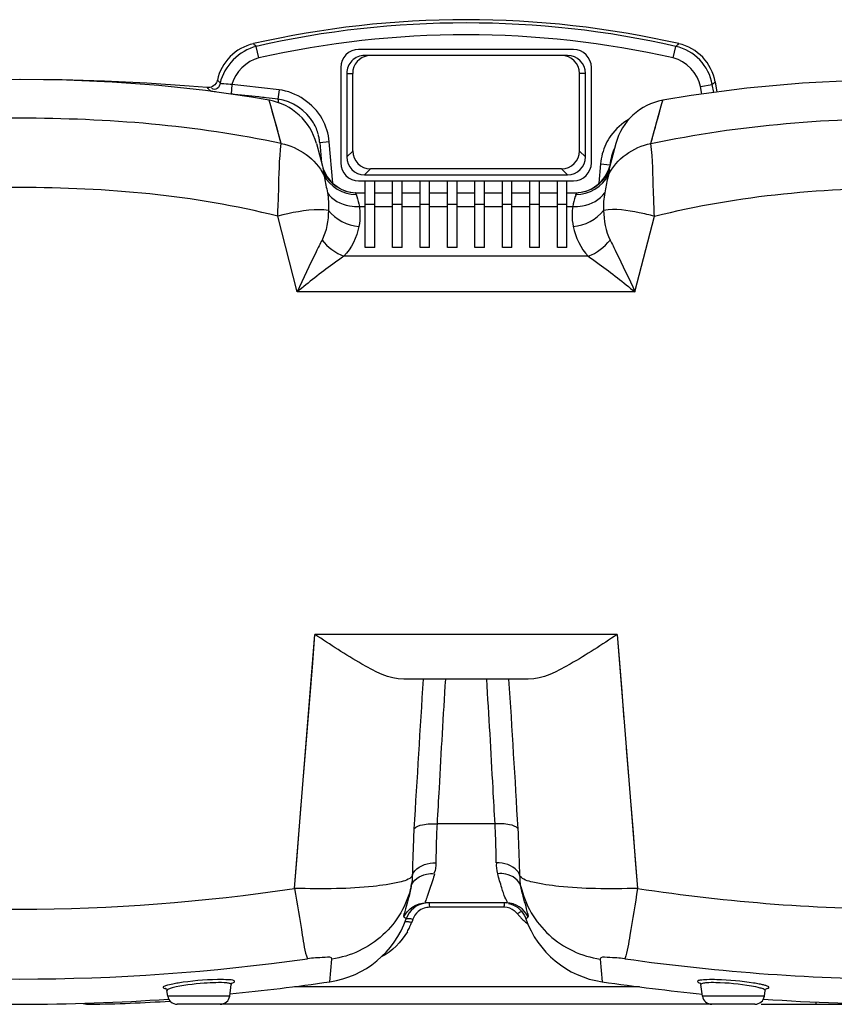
# Model space of a CAD drawing. Header units: millimetres. Extents: x 0 to 297, y 0 to 210.
# Tile 38 of 46: x 226 to 243, y 153 to 174. Entities that reach past the tile are written whole.
import ezdxf

# ---------------------------------------------------------------- set-up
doc = ezdxf.new("R2010")
doc.units = ezdxf.units.MM
doc.header["$LTSCALE"] = 16.335
doc.layers.get('0').update_dxf_attribs({"linetype": 'CONTINUOUS'})
doc.layers.add('08_SURFACES', color=7, linetype='CONTINUOUS')

msp = doc.modelspace()

# ---------------------------------------------------------------- linework, layer by layer
at = {"color": 9, "linetype": 'Continuous'}
for p, q in [((230.816, 173.417), (230.875, 173.361)), ((230.816, 173.417), (230.816, 173.417)), ((230.93, 173.118), (230.875, 173.361)), ((239.612, 173.118), (239.666, 173.361)), ((239.666, 173.361), (239.725, 173.417)), ((239.724, 173.416), (239.726, 173.417)), ((232.771, 172.795), (232.896, 172.795)), ((237.771, 172.795), (237.646, 172.795)), ((230.368, 172.562), (230.348, 172.363)), ((231.355, 172.451), (231.331, 172.253)), ((240.183, 172.519), (240.428, 172.562)), ((240.211, 172.361), (240.183, 172.519)), ((240.428, 172.562), (240.488, 172.616)), ((240.458, 172.394), (240.428, 172.562)), ((240.486, 172.614), (240.487, 172.616)), ((231.183, 172.113), (231.15, 172.232)), ((231.331, 172.253), (231.339, 172.181)), ((231.333, 172.231), (231.334, 172.225)), ((239.359, 172.113), (239.392, 172.232)), ((231.4, 171.324), (231.183, 172.113)), ((239.141, 171.324), (239.359, 172.113)), ((239.37, 172.155), (239.379, 172.187)), ((231.279, 171.764), (231.233, 171.93)), ((232.405, 171.36), (232.206, 171.343)), ((232.481, 170.497), (232.405, 171.36)), ((232.771, 171.044), (232.896, 171.169)), ((237.771, 171.044), (237.646, 171.169)), ((233.146, 170.67), (233.271, 170.795)), ((237.396, 170.67), (237.271, 170.795)), ((238.087, 170.9), (238.052, 170.497)), ((238.087, 170.9), (238.287, 170.882)), ((238.052, 170.497), (238.065, 170.496)), ((233.036, 170.009), (233.158, 170.009)), ((233.358, 170.045), (233.158, 170.045)), ((233.358, 170.009), (233.733, 170.009)), ((233.933, 170.045), (233.733, 170.045)), ((233.933, 170.009), (234.308, 170.009)), ((234.508, 170.045), (234.308, 170.045)), ((234.508, 170.009), (234.883, 170.009)), ((235.083, 170.045), (234.883, 170.045)), ((235.083, 170.009), (235.458, 170.009)), ((235.658, 170.045), (235.458, 170.045)), ((235.658, 170.009), (236.033, 170.009)), ((236.233, 170.045), (236.033, 170.045)), ((236.233, 170.009), (236.608, 170.009)), ((236.808, 170.045), (236.608, 170.045)), ((236.808, 170.009), (237.183, 170.009)), ((237.383, 170.045), (237.183, 170.045)), ((237.383, 170.009), (237.506, 170.009)), ((231.732, 168.217), (231.325, 169.804)), ((238.809, 168.217), (239.217, 169.804)), ((237.829, 168.963), (232.713, 168.963)), ((238.809, 168.217), (231.732, 168.217)), ((231.679, 155.723), (232.106, 161.042)), ((232.058, 160.445), (232.106, 161.042)), ((238.436, 161.042), (232.106, 161.042)), ((238.436, 161.042), (238.863, 155.723)), ((238.627, 158.66), (238.675, 158.068)), ((235.878, 157.076), (234.664, 157.076)), ((236.063, 155.327), (234.504, 155.327)), ((232.419, 153.767), (232.46, 154.242)), ((238.081, 154.242), (238.123, 153.766)), ((231.674, 153.665), (238.907, 153.665)), ((230.32, 153.467), (229.022, 153.467)), ((241.52, 153.467), (240.222, 153.467)), ((227.389, 153.32), (227.393, 153.296)), ((242.598, 153.346), (242.598, 153.295))]:
    msp.add_line(p, q, dxfattribs=at)
at = {"color": 7, "linetype": 'Continuous'}
for p, q in [((237.521, 173.295), (233.021, 173.295)), ((237.396, 173.17), (233.146, 173.17)), ((232.646, 172.92), (232.646, 170.92)), ((237.896, 170.92), (237.896, 172.92)), ((226.813, 172.661), (225.925, 172.67)), ((232.771, 172.795), (232.771, 171.044)), ((232.896, 171.17), (232.896, 172.795)), ((237.646, 171.17), (237.646, 172.795)), ((237.771, 171.044), (237.771, 172.795)), ((232.135, 171.326), (232.262, 170.85)), ((232.206, 171.343), (232.243, 170.924)), ((238.407, 171.326), (238.279, 170.85)), ((237.271, 170.795), (233.271, 170.795)), ((238.286, 170.875), (238.287, 170.882)), ((233.146, 170.67), (237.396, 170.67)), ((233.021, 170.545), (237.521, 170.545)), ((233.158, 169.148), (233.158, 170.545)), ((233.358, 169.148), (233.358, 170.545)), ((233.733, 169.148), (233.733, 170.545)), ((233.933, 169.148), (233.933, 170.545)), ((234.308, 169.148), (234.308, 170.545)), ((234.508, 169.148), (234.508, 170.545)), ((234.883, 169.148), (234.883, 170.545)), ((235.083, 169.148), (235.083, 170.545)), ((235.458, 169.148), (235.458, 170.545)), ((235.658, 169.148), (235.658, 170.545)), ((236.033, 169.148), (236.033, 170.545)), ((236.233, 169.148), (236.233, 170.545)), ((236.608, 169.148), (236.608, 170.545)), ((236.808, 169.148), (236.808, 170.545)), ((237.183, 169.148), (237.183, 170.545)), ((237.383, 169.148), (237.383, 170.545)), ((232.963, 170.295), (233.158, 170.295)), ((233.358, 170.295), (233.733, 170.295)), ((233.933, 170.295), (234.308, 170.295)), ((234.508, 170.295), (234.883, 170.295)), ((235.083, 170.295), (235.458, 170.295)), ((235.658, 170.295), (236.033, 170.295)), ((236.233, 170.295), (236.608, 170.295)), ((236.808, 170.295), (237.183, 170.295)), ((237.383, 170.295), (237.579, 170.295)), ((233.358, 169.148), (233.158, 169.148)), ((233.933, 169.148), (233.733, 169.148)), ((234.508, 169.148), (234.308, 169.148)), ((235.083, 169.148), (234.883, 169.148)), ((235.658, 169.148), (235.458, 169.148)), ((236.233, 169.148), (236.033, 169.148)), ((236.808, 169.148), (236.608, 169.148)), ((237.383, 169.148), (237.183, 169.148)), ((236.575, 160.107), (233.966, 160.107)), ((236.118, 155.42), (234.424, 155.42)), ((236.162, 155.407), (236.213, 155.393)), ((230.32, 153.467), (230.354, 153.708)), ((240.222, 153.467), (240.188, 153.708)), ((229.022, 153.467), (229.005, 153.582)), ((241.52, 153.467), (241.536, 153.582)), ((241.322, 153.295), (229.22, 153.295)), ((241.449, 153.295), (268.866, 153.295))]:
    msp.add_line(p, q, dxfattribs=at)
at = {"color": 9, "linetype": 'Continuous'}
for points in [[(230.816, 173.417), (230.832, 173.403), (230.85, 173.386), (230.875, 173.361)], [(239.666, 173.361), (239.688, 173.381), (239.705, 173.398), (239.717, 173.409)], [(240.428, 172.562), (240.45, 172.582), (240.467, 172.597), (240.479, 172.608)], [(231.171, 172.155), (231.163, 172.187), (231.156, 172.211), (231.152, 172.225), (231.15, 172.232), (231.15, 172.232)], [(231.331, 172.253), (231.331, 172.248), (231.332, 172.243), (231.333, 172.237)], [(231.334, 172.225), (231.336, 172.211), (231.336, 172.204)], [(239.379, 172.187), (239.39, 172.225), (239.391, 172.232), (239.391, 172.232)], [(231.233, 171.93), (231.197, 172.062), (231.183, 172.113)], [(231.336, 172.204), (231.338, 172.189), (231.339, 172.181)], [(239.141, 171.324), (239.175, 171.448), (239.207, 171.563), (239.237, 171.669), (239.263, 171.765), (239.287, 171.852), (239.309, 171.93), (239.328, 172.001), (239.345, 172.062), (239.359, 172.113)], [(231.4, 171.324), (231.366, 171.448), (231.335, 171.562), (231.305, 171.668), (231.279, 171.764)], [(238.436, 161.042), (238.484, 160.445), (238.532, 159.849), (238.579, 159.254)], [(231.867, 158.068), (231.915, 158.66), (232.058, 160.445)], [(231.679, 155.723), (231.726, 156.305), (231.82, 157.478)], [(238.722, 157.478), (238.769, 156.891), (238.816, 156.305), (238.863, 155.723)], [(234.157, 155.076), (234.154, 155.068), (234.151, 155.061), (234.149, 155.053), (234.146, 155.046), (234.143, 155.038), (234.14, 155.031), (234.138, 155.023), (234.135, 155.016), (234.132, 155.008)]]:
    msp.add_lwpolyline(points, dxfattribs=at)
at = {"color": 7, "linetype": 'Continuous'}
for points in [[(231.15, 172.232), (230.779, 172.296), (229.812, 172.436), (228.832, 172.541), (227.861, 172.613), (226.901, 172.655), (225.932, 172.67), (224.963, 172.656), (224.003, 172.614), (223.03, 172.543), (222.048, 172.438), (221.078, 172.299), (220.692, 172.232)], [(229.849, 172.498), (229.473, 172.529), (228.587, 172.59), (227.7, 172.634), (226.813, 172.661)], [(230.062, 172.654), (230.056, 172.634), (230.045, 172.606), (230.029, 172.581), (230.01, 172.558), (229.988, 172.538), (229.963, 172.522), (229.936, 172.509), (229.908, 172.501), (229.879, 172.497), (229.849, 172.498)], [(244.522, 172.669), (243.442, 172.649), (242.318, 172.59), (241.153, 172.485)], [(241.153, 172.485), (239.983, 172.331), (239.392, 172.232)], [(236.213, 155.393), (236.262, 155.373), (236.309, 155.349), (236.352, 155.319), (236.393, 155.285), (236.43, 155.247), (236.462, 155.206), (236.49, 155.161), (236.513, 155.113), (236.524, 155.085)], [(230.354, 153.71), (230.356, 153.718), (230.361, 153.73), (230.367, 153.739), (230.371, 153.743)], [(240.169, 153.745), (240.168, 153.746), (240.167, 153.746), (240.17, 153.744), (240.175, 153.738), (240.181, 153.729), (240.186, 153.717), (240.188, 153.71)], [(228.985, 153.624), (228.982, 153.625), (228.978, 153.626), (228.976, 153.627), (228.977, 153.626), (228.98, 153.625), (228.986, 153.62), (228.993, 153.612), (229, 153.6), (229.005, 153.587), (229.005, 153.582)], [(241.536, 153.582), (241.537, 153.586), (241.541, 153.599), (241.548, 153.612), (241.556, 153.62), (241.561, 153.624), (241.564, 153.626), (241.565, 153.627)]]:
    msp.add_lwpolyline(points, dxfattribs=at)
at = {"color": 9, "linetype": 'Continuous'}
for centre, radius, start, end in [((235.271, 153.92), 19.932, 77.26, 102.74), ((235.271, 153.92), 19.683, 77.26, 102.74), ((225.674, 126.264), 46.535, 82.9876, 84.211), ((225.666, 126.166), 46.434, 83.4932, 84.2128), ((225.69, 126.386), 46.213, 83.2967, 83.4928), ((225.703, 126.492), 46.106, 82.9884, 83.2967), ((239.286, 170.794), 1.204, 144.536, 154.575), ((237.504, 170.545), 0.55, 353.4925, 355), ((233.393, 170.488), 0.482, 208.5239, 210.1155), ((237.149, 170.488), 0.481, 329.8948, 331.4856), ((225.921, 193.673), 38.384, 261.3721, 278.628), ((244.63, 193.507), 38.222, 261.3214, 269.9863), ((233.828, 155.306), 0.676, 1.8154, 3.2549), ((236.718, 155.305), 0.655, 176.6389, 178.1249), ((236.063, 154.977), 0.35, 86.946, 89.9927), ((236.062, 154.958), 0.369, 51.6263, 53.9603), ((236.057, 154.953), 0.376, 39.0078, 51.5974), ((236.528, 154.968), 0.284, 124.5731, 128.8227), ((237.412, 156.051), 1.368, 219.029, 220.493), ((237.42, 156.058), 1.378, 220.4945, 223.5017), ((237.425, 156.062), 1.386, 223.5006, 228.2565), ((232.834, 155.503), 1.39, 330.3149, 334.6142), ((232.834, 155.503), 1.389, 334.6129, 337.3045), ((232.839, 155.501), 1.383, 337.3046, 339.1344), ((237.42, 156.056), 1.377, 228.2546, 231.7498), ((225.921, 196.769), 42.945, 261.933, 278.066), ((244.628, 196.606), 42.784, 261.8947, 269.9911), ((230.171, 147.88), 5.933, 91.0616, 99.0182), ((230.174, 152.144), 1.667, 86.3267, 87.8485), ((240.731, 150.172), 3.612, 80.0056, 81.0168)]:
    msp.add_arc(centre, radius, start, end, dxfattribs=at)
at = {"color": 7, "linetype": 'Continuous'}
for centre, radius, start, end in [((231.039, 172.442), 1, 102.8693, 167.7573), ((233.021, 172.92), 0.375, 90, 180), ((237.521, 172.92), 0.375, 0, 90), ((239.503, 172.442), 1, 10, 77.1307), ((233.271, 172.795), 0.375, 97.4462, 180), ((237.271, 172.795), 0.375, 0, 90), ((230.928, 171.002), 1.25, 15, 79.7466), ((239.614, 171.002), 1.25, 100.2529, 165), ((231.198, 171.254), 1.013, 14.7319, 29.8855), ((231.194, 171.253), 1.016, 9.8765, 14.7003), ((231.201, 171.254), 1.009, 5.009, 9.8803), ((239.283, 170.796), 1, 154.5744, 159.6624), ((233.271, 171.17), 0.375, 180, 270), ((237.271, 171.17), 0.375, 270, 360), ((239.29, 170.794), 1.007, 164.7509, 174.9726), ((239.286, 170.795), 1.003, 159.6717, 164.7592), ((232.987, 171.045), 0.75, 195, 268.1692), ((233.021, 170.92), 0.375, 180, 270), ((237.521, 170.92), 0.375, 270, 360), ((237.555, 171.045), 0.75, 270, 345), ((234.489, 154.92), 0.5, 97.5425, 160.6843), ((232.13, 155.747), 2, 278.303, 340.6843), ((238.412, 155.745), 2, 199.2849, 261.6974), ((229.22, 153.495), 0.2, 188, 270), ((230.122, 153.495), 0.2, 270, 352), ((240.42, 153.495), 0.2, 188, 270), ((241.322, 153.495), 0.2, 270, 352), ((227.387, 153.796), 0.5, 254.4427, 270.6435), ((227.056, 183.295), 30, 270.6428, 273.8495)]:
    msp.add_arc(centre, radius, start, end, dxfattribs=at)
for centre, major_axis, ratio, start_param, end_param in [((233.146, 172.795), (0.375, 0), 0.999201, 1.570796, 3.141593), ((237.396, 172.795), (0.375, 0), 0.999201, 0, 1.570796), ((233.146, 171.045), (0.266, 0.266), 0.998404, -3.926192, -2.356993), ((237.396, 171.045), (0.266, -0.266), 0.998404, -0.784599, 0.784599)]:
    msp.add_ellipse(centre, major_axis=major_axis, ratio=ratio, start_param=start_param, end_param=end_param, dxfattribs=at)
at = {"color": 9, "linetype": 'Continuous'}
for points in [[(230.875, 173.361), (230.525, 173.281), (230.194, 172.945), (230.12, 172.593)], [(230.93, 173.118), (230.673, 173.06), (230.429, 172.818), (230.368, 172.562)], [(240.183, 172.519), (240.135, 172.791), (239.881, 173.057), (239.612, 173.118)], [(232.256, 171.845), (232.079, 172.161), (231.714, 172.407), (231.355, 172.451)], [(232.075, 171.758), (231.927, 172.016), (231.627, 172.216), (231.331, 172.253)], [(232.405, 171.36), (232.391, 171.529), (232.339, 171.698), (232.256, 171.845)], [(238.684, 171.837), (238.537, 171.752), (238.405, 171.632), (238.306, 171.493)], [(231.4, 171.324), (231.764, 171.261), (232.128, 170.997), (232.29, 170.666)], [(238.199, 171.311), (238.138, 171.183), (238.1, 171.041), (238.087, 170.9)], [(238.252, 170.666), (238.414, 170.997), (238.778, 171.261), (239.141, 171.324)], [(232.275, 170.746), (232.384, 170.495), (232.689, 170.295), (232.963, 170.295)], [(232.29, 170.666), (232.405, 170.429), (232.703, 170.254), (232.967, 170.258)], [(237.575, 170.258), (237.838, 170.254), (238.137, 170.429), (238.252, 170.666)], [(237.579, 170.295), (237.853, 170.295), (238.157, 170.495), (238.266, 170.746)], [(232.365, 170.296), (232.386, 170.174), (232.399, 170.049), (232.389, 169.926)], [(238.177, 170.296), (238.155, 170.174), (238.143, 170.049), (238.153, 169.926)], [(233.036, 170.009), (233.043, 169.952), (233.048, 169.896), (233.049, 169.839)], [(237.506, 170.009), (237.498, 169.952), (237.494, 169.895), (237.493, 169.837)], [(232.389, 169.926), (232.384, 169.714), (232.35, 169.493), (232.254, 169.304)], [(232.389, 169.926), (232.529, 169.731), (232.788, 169.61), (233.027, 169.59)], [(233.049, 169.839), (233.051, 169.756), (233.044, 169.672), (233.027, 169.59)], [(237.493, 169.837), (237.491, 169.755), (237.498, 169.671), (237.515, 169.59)], [(237.515, 169.59), (237.754, 169.61), (238.012, 169.731), (238.153, 169.926)], [(238.153, 169.926), (238.158, 169.714), (238.191, 169.493), (238.288, 169.304)], [(233.027, 169.59), (232.98, 169.361), (232.871, 169.136), (232.713, 168.963)], [(237.515, 169.59), (237.562, 169.361), (237.671, 169.136), (237.829, 168.963)], [(232.254, 169.304), (232.372, 169.155), (232.534, 169.03), (232.713, 168.963)], [(237.829, 168.963), (238.008, 169.03), (238.17, 169.155), (238.288, 169.304)], [(234.372, 160.107), (234.303, 159.063), (234.243, 158.018), (234.18, 156.973)], [(236.361, 156.973), (236.299, 158.018), (236.239, 159.063), (236.169, 160.107)], [(234.637, 156.257), (234.636, 156.184), (234.637, 156.104), (234.599, 156.042)], [(235.933, 156.031), (235.915, 156.106), (235.902, 156.186), (235.915, 156.261)], [(234.143, 155.981), (234.142, 155.911), (234.145, 155.835), (234.113, 155.773)], [(236.02, 155.735), (235.987, 155.832), (235.957, 155.931), (235.933, 156.031)], [(236.421, 155.763), (236.406, 155.836), (236.396, 155.912), (236.407, 155.986)], [(233.968, 155.126), (234.043, 155.29), (234.243, 155.42), (234.424, 155.42)], [(234.392, 155.309), (234.347, 155.294), (234.303, 155.27), (234.267, 155.239)], [(236.279, 155.256), (236.222, 155.297), (236.151, 155.323), (236.082, 155.326)], [(236.573, 155.126), (236.499, 155.29), (236.299, 155.42), (236.118, 155.42)], [(234.267, 155.239), (234.217, 155.197), (234.178, 155.138), (234.157, 155.076)], [(234.041, 154.815), (233.915, 154.595), (233.72, 154.404), (233.496, 154.286)], [(230.262, 153.741), (230.185, 153.75), (230.107, 153.749), (230.029, 153.747)], [(230.237, 153.81), (230.178, 153.812), (230.12, 153.812), (230.061, 153.811)], [(241.434, 153.635), (241.373, 153.653), (241.311, 153.665), (241.248, 153.676)]]:
    msp.add_open_spline(points, degree=3, dxfattribs=at)
for points, knots in [([(240.428, 172.562), (240.395, 172.751), (240.211, 173.118), (239.854, 173.318), (239.666, 173.361)], [0, 0, 0, 0, 0.500117, 1, 1, 1, 1]), ([(230.12, 172.593), (230.105, 172.608), (230.094, 172.63), (230.06, 172.647), (230.062, 172.654)], [0, 0, 0, 0, 0.744874, 1, 1, 1, 1]), ([(229.907, 172.435), (229.892, 172.45), (229.873, 172.471), (229.853, 172.492), (229.849, 172.498)], [0, 0, 0, 0, 0.739331, 1, 1, 1, 1]), ([(230.047, 172.402), (230.028, 172.405), (229.983, 172.416), (229.927, 172.414), (229.907, 172.435)], [0, 0, 0, 0, 0.387965, 1, 1, 1, 1]), ([(230.12, 172.593), (230.11, 172.55), (230.089, 172.457), (229.974, 172.452), (229.947, 172.478)], [0, 0, 0, 0, 0.536623, 1, 1, 1, 1]), ([(230.368, 172.562), (230.311, 172.561), (230.238, 172.578), (230.135, 172.57), (230.12, 172.593)], [0, 0, 0, 0, 0.674234, 1, 1, 1, 1]), ([(231.4, 171.324), (229.606, 171.707), (225.921, 172.004), (222.236, 171.707), (220.441, 171.324)], [0, 0, 0, 0, 0.500001, 1, 1, 1, 1]), ([(239.141, 171.324), (241.01, 171.723), (244.848, 172.013), (248.687, 171.669), (250.545, 171.223)], [0, 0, 0, 0, 0.50007, 1, 1, 1, 1]), ([(231.325, 169.804), (231.332, 169.978), (231.356, 170.485), (231.356, 170.994), (231.4, 171.324)], [0, 0, 0, 0, 0.343419, 1, 1, 1, 1]), ([(239.217, 169.804), (239.21, 169.978), (239.186, 170.485), (239.186, 170.994), (239.141, 171.324)], [0, 0, 0, 0, 0.343438, 1, 1, 1, 1]), ([(232.262, 170.85), (232.267, 170.834), (232.274, 170.8), (232.276, 170.764), (232.275, 170.746)], [0, 0, 0, 0, 0.477898, 1, 1, 1, 1]), ([(238.279, 170.85), (238.275, 170.834), (238.268, 170.8), (238.266, 170.764), (238.266, 170.746)], [0, 0, 0, 0, 0.4779, 1, 1, 1, 1]), ([(232.275, 170.746), (232.275, 170.736), (232.279, 170.709), (232.285, 170.682), (232.29, 170.666)], [0, 0, 0, 0, 0.376741, 1, 1, 1, 1]), ([(232.29, 170.666), (232.295, 170.646), (232.323, 170.524), (232.347, 170.4), (232.365, 170.296)], [0, 0, 0, 0, 0.161482, 1, 1, 1, 1]), ([(238.252, 170.666), (238.247, 170.646), (238.218, 170.524), (238.195, 170.4), (238.177, 170.296)], [0, 0, 0, 0, 0.161468, 1, 1, 1, 1]), ([(238.266, 170.746), (238.267, 170.736), (238.262, 170.709), (238.256, 170.682), (238.252, 170.666)], [0, 0, 0, 0, 0.376745, 1, 1, 1, 1]), ([(231.325, 169.804), (229.567, 170.245), (225.921, 170.563), (222.275, 170.245), (220.517, 169.804)], [0, 0, 0, 0, 0.500001, 1, 1, 1, 1]), ([(239.217, 169.804), (240.99, 170.249), (244.667, 170.565), (248.346, 170.237), (250.116, 169.781)], [0, 0, 0, 0, 0.500022, 1, 1, 1, 1]), ([(232.365, 170.296), (232.464, 170.145), (232.72, 170.016), (232.967, 170.005), (233.036, 170.009)], [0, 0, 0, 0, 0.724572, 1, 1, 1, 1]), ([(232.963, 170.295), (232.96, 170.295), (232.949, 170.281), (232.964, 170.268), (232.97, 170.258)], [0, 0, 0, 0, 0.187586, 1, 1, 1, 1]), ([(232.967, 170.258), (232.973, 170.244), (233.001, 170.163), (233.021, 170.079), (233.036, 170.009)], [0, 0, 0, 0, 0.169364, 1, 1, 1, 1]), ([(237.506, 170.009), (237.574, 170.005), (237.822, 170.016), (238.078, 170.145), (238.177, 170.296)], [0, 0, 0, 0, 0.275427, 1, 1, 1, 1]), ([(237.575, 170.258), (237.569, 170.244), (237.541, 170.163), (237.521, 170.079), (237.506, 170.009)], [0, 0, 0, 0, 0.169386, 1, 1, 1, 1]), ([(237.579, 170.295), (237.581, 170.295), (237.593, 170.281), (237.577, 170.268), (237.572, 170.258)], [0, 0, 0, 0, 0.187712, 1, 1, 1, 1]), ([(239.217, 169.804), (239.111, 169.831), (238.763, 169.905), (238.397, 169.97), (238.153, 169.926)], [0, 0, 0, 0, 0.30652, 1, 1, 1, 1]), ([(232.389, 169.926), (232.326, 169.937), (231.966, 169.949), (231.61, 169.877), (231.325, 169.804)], [0, 0, 0, 0, 0.17811, 1, 1, 1, 1]), ([(232.254, 169.304), (232.212, 169.223), (232.032, 168.863), (231.86, 168.5), (231.732, 168.217)], [0, 0, 0, 0, 0.228058, 1, 1, 1, 1]), ([(238.288, 169.304), (238.33, 169.223), (238.51, 168.863), (238.681, 168.5), (238.809, 168.217)], [0, 0, 0, 0, 0.228055, 1, 1, 1, 1]), ([(232.713, 168.963), (232.634, 168.91), (232.299, 168.672), (231.976, 168.418), (231.732, 168.217)], [0, 0, 0, 0, 0.231552, 1, 1, 1, 1]), ([(237.829, 168.963), (237.908, 168.91), (238.242, 168.672), (238.566, 168.418), (238.809, 168.217)], [0, 0, 0, 0, 0.23155, 1, 1, 1, 1]), ([(234.838, 160.107), (234.79, 159.345), (234.733, 158.334), (234.677, 157.324), (234.664, 157.076)], [0, 0, 0, 0, 0.754638, 1, 1, 1, 1]), ([(235.878, 157.076), (235.864, 157.324), (235.809, 158.334), (235.752, 159.345), (235.703, 160.107)], [0, 0, 0, 0, 0.245384, 1, 1, 1, 1]), ([(234.18, 156.973), (234.175, 156.885), (234.158, 156.555), (234.151, 156.224), (234.143, 155.981)], [0, 0, 0, 0, 0.265712, 1, 1, 1, 1]), ([(234.18, 156.973), (234.221, 157.024), (234.4, 157.072), (234.562, 157.081), (234.664, 157.076)], [0, 0, 0, 0, 0.390421, 1, 1, 1, 1]), ([(234.664, 157.076), (234.659, 157.002), (234.644, 156.73), (234.642, 156.457), (234.637, 156.257)], [0, 0, 0, 0, 0.270211, 1, 1, 1, 1]), ([(236.361, 156.973), (236.32, 157.024), (236.142, 157.072), (235.98, 157.081), (235.878, 157.076)], [0, 0, 0, 0, 0.390421, 1, 1, 1, 1]), ([(235.905, 156.257), (235.903, 156.319), (235.899, 156.592), (235.892, 156.865), (235.878, 157.076)], [0, 0, 0, 0, 0.227457, 1, 1, 1, 1]), ([(236.398, 155.981), (236.396, 156.058), (236.387, 156.389), (236.376, 156.719), (236.361, 156.973)], [0, 0, 0, 0, 0.232286, 1, 1, 1, 1]), ([(234.143, 155.981), (234.153, 156.022), (234.253, 156.201), (234.482, 156.259), (234.637, 156.257)], [0, 0, 0, 0, 0.209964, 1, 1, 1, 1]), ([(236.398, 155.981), (236.389, 156.022), (236.288, 156.201), (236.06, 156.259), (235.905, 156.257)], [0, 0, 0, 0, 0.209965, 1, 1, 1, 1]), ([(234.143, 155.981), (234.082, 155.904), (233.779, 155.827), (233.263, 155.745), (232.519, 155.71), (231.972, 155.713), (231.679, 155.723)], [0, 0, 0, 0, 0.11828, 0.341646, 0.64811, 1, 1, 1, 1]), ([(234.121, 155.763), (234.153, 155.896), (234.362, 156.034), (234.553, 156.036), (234.609, 156.031)], [0, 0, 0, 0, 0.708633, 1, 1, 1, 1]), ([(234.609, 156.031), (234.597, 155.982), (234.554, 155.82), (234.496, 155.664), (234.457, 155.555)], [0, 0, 0, 0, 0.30672, 1, 1, 1, 1]), ([(236.421, 155.763), (236.388, 155.896), (236.18, 156.034), (235.989, 156.036), (235.933, 156.031)], [0, 0, 0, 0, 0.708633, 1, 1, 1, 1]), ([(238.863, 155.723), (238.569, 155.713), (238.022, 155.71), (237.279, 155.745), (236.763, 155.827), (236.46, 155.904), (236.398, 155.981)], [0, 0, 0, 0, 0.351903, 0.658342, 0.881722, 1, 1, 1, 1]), ([(231.679, 155.723), (231.729, 155.395), (231.821, 154.907), (231.888, 154.406), (231.947, 154.249)], [0, 0, 0, 0, 0.66403, 1, 1, 1, 1]), ([(234.121, 155.763), (234.034, 155.381), (233.614, 154.651), (232.851, 154.298), (232.46, 154.242)], [0, 0, 0, 0, 0.498451, 1, 1, 1, 1]), ([(234.121, 155.763), (234.104, 155.673), (234.069, 155.519), (234.004, 155.317), (233.985, 155.21), (233.955, 155.135), (233.968, 155.126)], [0, 0, 0, 0, 0.420492, 0.7318, 0.92631, 1, 1, 1, 1]), ([(236.118, 155.42), (236.146, 155.42), (236.051, 155.598), (236.047, 155.656), (236.02, 155.735)], [0, 0, 0, 0, 0.2476, 1, 1, 1, 1]), ([(236.573, 155.126), (236.586, 155.135), (236.557, 155.21), (236.538, 155.317), (236.472, 155.519), (236.438, 155.673), (236.421, 155.763)], [0, 0, 0, 0, 0.073722, 0.26831, 0.579662, 1, 1, 1, 1]), ([(236.421, 155.763), (236.507, 155.381), (236.928, 154.651), (237.691, 154.298), (238.081, 154.242)], [0, 0, 0, 0, 0.498454, 1, 1, 1, 1]), ([(238.863, 155.723), (238.813, 155.395), (238.721, 154.907), (238.655, 154.406), (238.595, 154.249)], [0, 0, 0, 0, 0.664021, 1, 1, 1, 1]), ([(234.457, 155.555), (234.45, 155.536), (234.443, 155.503), (234.398, 155.42), (234.424, 155.42)], [0, 0, 0, 0, 0.445333, 1, 1, 1, 1]), ([(234.504, 155.327), (234.485, 155.327), (234.447, 155.324), (234.41, 155.315), (234.392, 155.309)], [0, 0, 0, 0, 0.499541, 1, 1, 1, 1]), ([(234.489, 155.42), (234.497, 155.42), (234.496, 155.38), (234.502, 155.362), (234.503, 155.344)], [0, 0, 0, 0, 0.304702, 1, 1, 1, 1]), ([(236.076, 155.418), (236.07, 155.411), (236.068, 155.384), (236.065, 155.36), (236.064, 155.344)], [0, 0, 0, 0, 0.356497, 1, 1, 1, 1]), ([(233.968, 155.126), (233.981, 155.117), (233.998, 155.104), (234.014, 155.089), (234.018, 155.085)], [0, 0, 0, 0, 0.734471, 1, 1, 1, 1]), ([(236.434, 155.236), (236.423, 155.233), (236.399, 155.223), (236.378, 155.21), (236.366, 155.202)], [0, 0, 0, 0, 0.461135, 1, 1, 1, 1]), ([(236.524, 155.085), (236.522, 155.089), (236.551, 155.101), (236.56, 155.117), (236.573, 155.126)], [0, 0, 0, 0, 0.231316, 1, 1, 1, 1]), ([(233.994, 155.021), (233.999, 155.034), (234.054, 155.029), (234.086, 155.024), (234.111, 155.016)], [0, 0, 0, 0, 0.352883, 1, 1, 1, 1]), ([(234.018, 155.085), (234.021, 155.094), (234.055, 155.097), (234.078, 155.095), (234.095, 155.092)], [0, 0, 0, 0, 0.345316, 1, 1, 1, 1]), ([(234.095, 155.092), (234.105, 155.09), (234.126, 155.086), (234.147, 155.08), (234.157, 155.076)], [0, 0, 0, 0, 0.498827, 1, 1, 1, 1]), ([(234.111, 155.016), (234.114, 155.015), (234.122, 155.012), (234.129, 155.01), (234.132, 155.008)], [0, 0, 0, 0, 0.503525, 1, 1, 1, 1]), ([(232.46, 154.242), (232.465, 154.29), (232.181, 154.264), (232.07, 154.267), (231.947, 154.249)], [0, 0, 0, 0, 0.281619, 1, 1, 1, 1]), ([(238.595, 154.249), (238.472, 154.267), (238.361, 154.264), (238.077, 154.29), (238.081, 154.242)], [0, 0, 0, 0, 0.718419, 1, 1, 1, 1]), ([(229.129, 153.719), (229.078, 153.709), (229.026, 153.693), (228.923, 153.666), (228.926, 153.646)], [0, 0, 0, 0, 0.719636, 1, 1, 1, 1]), ([(230.029, 153.747), (229.948, 153.746), (229.641, 153.727), (229.331, 153.697), (229.113, 153.637)], [0, 0, 0, 0, 0.264705, 1, 1, 1, 1]), ([(229.241, 153.739), (229.221, 153.736), (229.184, 153.729), (229.147, 153.723), (229.129, 153.719)], [0, 0, 0, 0, 0.520989, 1, 1, 1, 1]), ([(230.354, 153.708), (230.355, 153.718), (230.314, 153.737), (230.286, 153.739), (230.262, 153.741)], [0, 0, 0, 0, 0.290196, 1, 1, 1, 1]), ([(230.421, 153.772), (230.421, 153.777), (230.379, 153.817), (230.326, 153.805), (230.281, 153.808)], [0, 0, 0, 0, 0.095678, 1, 1, 1, 1]), ([(230.367, 153.739), (230.379, 153.743), (230.397, 153.75), (230.415, 153.761), (230.419, 153.767)], [0, 0, 0, 0, 0.631356, 1, 1, 1, 1]), ([(230.419, 153.767), (230.419, 153.768), (230.42, 153.77), (230.421, 153.771), (230.421, 153.772)], [0, 0, 0, 0, 0.526061, 1, 1, 1, 1]), ([(240.314, 153.81), (240.265, 153.809), (240.219, 153.805), (240.118, 153.79), (240.121, 153.772)], [0, 0, 0, 0, 0.729663, 1, 1, 1, 1]), ([(240.121, 153.772), (240.122, 153.765), (240.143, 153.751), (240.161, 153.744), (240.174, 153.739)], [0, 0, 0, 0, 0.334554, 1, 1, 1, 1]), ([(240.311, 153.744), (240.282, 153.742), (240.244, 153.737), (240.193, 153.725), (240.188, 153.713)], [0, 0, 0, 0, 0.687201, 1, 1, 1, 1]), ([(240.188, 153.713), (240.188, 153.712), (240.188, 153.71), (240.188, 153.709), (240.188, 153.708)], [0, 0, 0, 0, 0.501439, 1, 1, 1, 1]), ([(241.248, 153.676), (241.002, 153.719), (240.688, 153.749), (240.375, 153.749), (240.311, 153.744)], [0, 0, 0, 0, 0.797142, 1, 1, 1, 1]), ([(241.295, 153.74), (241.041, 153.78), (240.713, 153.809), (240.385, 153.813), (240.314, 153.81)], [0, 0, 0, 0, 0.783455, 1, 1, 1, 1]), ([(241.461, 153.709), (241.444, 153.713), (241.41, 153.72), (241.376, 153.726), (241.358, 153.729)], [0, 0, 0, 0, 0.474209, 1, 1, 1, 1]), ([(241.536, 153.69), (241.524, 153.693), (241.499, 153.7), (241.474, 153.706), (241.461, 153.709)], [0, 0, 0, 0, 0.464595, 1, 1, 1, 1]), ([(241.616, 153.646), (241.617, 153.655), (241.582, 153.676), (241.556, 153.684), (241.536, 153.69)], [0, 0, 0, 0, 0.300585, 1, 1, 1, 1]), ([(228.926, 153.646), (228.927, 153.639), (228.95, 153.627), (228.969, 153.624), (228.983, 153.622)], [0, 0, 0, 0, 0.323399, 1, 1, 1, 1]), ([(229.006, 153.587), (229.006, 153.586), (229.005, 153.585), (229.005, 153.583), (229.005, 153.582)], [0, 0, 0, 0, 0.513782, 1, 1, 1, 1]), ([(229.113, 153.637), (229.088, 153.63), (229.053, 153.618), (229.011, 153.599), (229.006, 153.587)], [0, 0, 0, 0, 0.670558, 1, 1, 1, 1]), ([(241.536, 153.582), (241.538, 153.594), (241.492, 153.619), (241.461, 153.628), (241.434, 153.635)], [0, 0, 0, 0, 0.297807, 1, 1, 1, 1]), ([(241.557, 153.621), (241.57, 153.624), (241.589, 153.628), (241.609, 153.636), (241.614, 153.642)], [0, 0, 0, 0, 0.641147, 1, 1, 1, 1]), ([(241.614, 153.642), (241.614, 153.642), (241.615, 153.644), (241.615, 153.645), (241.616, 153.646)], [0, 0, 0, 0, 0.520926, 1, 1, 1, 1])]:
    msp.add_open_spline(points, degree=3, knots=knots, dxfattribs=at)
at = {"color": 7, "linetype": 'Continuous'}
for points, knots in [([(233.966, 160.107), (233.655, 160.107), (233, 160.456), (232.427, 160.826), (232.106, 161.042)], [0, 0, 0, 0, 0.445337, 1, 1, 1, 1]), ([(238.436, 161.042), (238.115, 160.826), (237.541, 160.456), (236.886, 160.107), (236.575, 160.107)], [0, 0, 0, 0, 0.554728, 1, 1, 1, 1])]:
    msp.add_open_spline(points, degree=3, knots=knots, dxfattribs=at)
at = {"layer": '08_SURFACES', "color": 7, "linetype": 'Continuous'}
msp.add_line((240.488, 172.616), (240.525, 172.403), dxfattribs=at)
for centre, radius, start, end in [((235.271, 153.92), 20, 77.1307, 102.8693), ((225.921, 198.295), 44.999, 275.6178, 278.303), ((244.621, 198.295), 45, 261.6974, 264.3946), ((225.921, 198.295), 44.999, 266.0238, 273.9742), ((244.621, 198.295), 45, 266.0228, 273.9772)]:
    msp.add_arc(centre, radius, start, end, dxfattribs=at)

doc.saveas('drawing.dxf')
